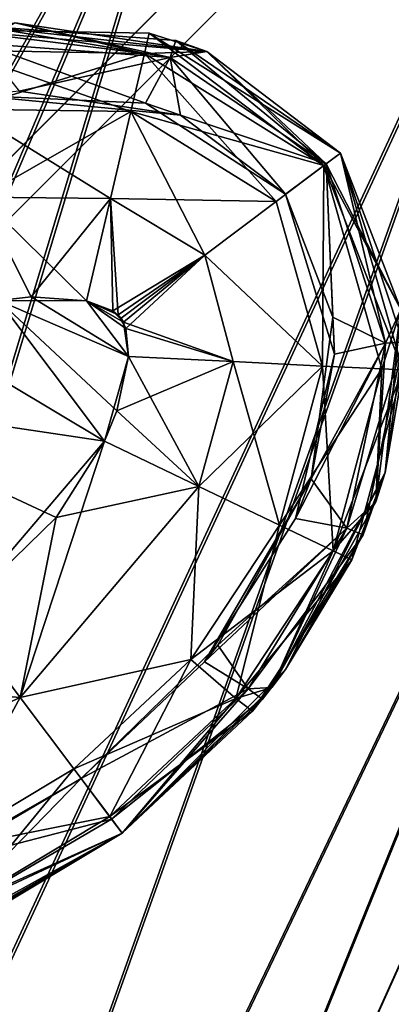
# Model space of a CAD drawing. Header units: metres. Extents: x 0 to 903, y -903 to 0.
# Tile 66 of 253: x 173 to 184, y -171 to -143. Entities that reach past the tile are written whole.
import ezdxf

# ---------------------------------------------------------------- set-up
doc = ezdxf.new("R2010")
doc.units = ezdxf.units.M

msp = doc.modelspace()

# ---------------------------------------------------------------- linework, layer by layer
at = {"layer": 'top0123413'}
for points in [[(599.026855, -599.023621, 106.499786), (74.938576, -244.304413, 117.34655), (244.305359, -74.93528, 117.346581)], [(74.938576, -244.304413, 117.34655), (75.496498, -229.329498, 117.524498), (244.305359, -74.93528, 117.346581)], [(244.305359, -74.93528, 117.346581), (75.496498, -229.329498, 117.524498), (229.33046, -75.495567, 117.524498)], [(75.496498, -229.329498, 117.524498), (213.60553, -77.537285, 117.693382), (229.33046, -75.495567, 117.524498)], [(229.476379, -77.234627, 120.501686), (76.680428, -244.304428, 120.325508), (244.305359, -76.679497, 120.325508)], [(76.680428, -244.304428, 120.325508), (592.962036, -609.72644, 109.443001), (244.305359, -76.679497, 120.325508)], [(77.234871, -229.483627, 120.501595), (76.680428, -244.304428, 120.325508), (229.476379, -77.234627, 120.501686)], [(79.254448, -213.927536, 120.668671), (77.234871, -229.483627, 120.501595), (229.476379, -77.234627, 120.501686)], [(229.476379, -77.234627, 120.501686), (213.92392, -79.254364, 120.668716), (79.254448, -213.927536, 120.668671)], [(75.496498, -229.329498, 117.524498), (77.538223, -213.604507, 117.693382), (213.60553, -77.537285, 117.693382)], [(77.538223, -213.604507, 117.693382), (197.676346, -81.181343, 117.845009), (213.60553, -77.537285, 117.693382)], [(213.92392, -79.254364, 120.668716), (82.865562, -198.143082, 120.818924), (79.254448, -213.927536, 120.668671)], [(213.92392, -79.254364, 120.668716), (198.150421, -82.862846, 120.818863), (82.865562, -198.143082, 120.818924)], [(77.538223, -213.604507, 117.693382), (81.182274, -197.6754, 117.845009), (197.676346, -81.181343, 117.845009)], [(81.182274, -197.6754, 117.845009), (181.883881, -86.467819, 117.974686), (197.676346, -81.181343, 117.845009)], [(198.150421, -82.862846, 120.818863), (182.520538, -88.095657, 120.947189), (82.865562, -198.143082, 120.818924)], [(81.182274, -197.6754, 117.845009), (86.46875, -181.88295, 117.974686), (181.883881, -86.467819, 117.974686)], [(86.46875, -181.88295, 117.974686), (166.368546, -93.45578, 118.079933), (181.883881, -86.467819, 117.974686)], [(82.865562, -198.143082, 120.818924), (182.520538, -88.095657, 120.947189), (88.099136, -182.513092, 120.947243)], [(182.520538, -88.095657, 120.947189), (167.182159, -95.003593, 121.051247), (88.099136, -182.513092, 120.947243)]]:
    msp.add_3dface(points, dxfattribs=at)
at = {"layer": 'top0123417'}
for points in [[(170.771164, -143.072144, 1336.627197), (172.588089, -142.86525, 1358.627197), (178.170822, -143.708801, 1358.627197)], [(176.491928, -143.174728, 1336.627197), (176.351959, -143.764359, 1333.572754), (170.771164, -143.072144, 1336.627197)], [(176.351959, -143.764359, 1333.572754), (170.869537, -143.669983, 1333.572754), (170.771164, -143.072144, 1336.627197)], [(176.491928, -143.174728, 1336.627197), (170.771164, -143.072144, 1336.627197), (178.170822, -143.708801, 1358.627197)], [(172.588623, -142.865234, 1980.627197), (170.869537, -143.669983, 1983.681641), (176.351959, -143.764359, 1983.681641)], [(171.555099, -142.958344, 1936.627197), (172.588089, -142.86525, 1958.627197), (178.170822, -143.708801, 1958.627197)], [(177.2715, -143.386215, 1936.627197), (177.102661, -143.87471, 1933.798706), (171.555099, -142.958344, 1936.627197)], [(177.102661, -143.87471, 1933.798706), (171.61087, -143.47197, 1933.798706), (171.555099, -142.958344, 1936.627197)], [(177.2715, -143.386215, 1936.627197), (171.555099, -142.958344, 1936.627197), (178.170822, -143.708801, 1958.627197)], [(172.588623, -142.865234, 1380.627197), (171.61087, -143.47197, 1383.455811), (177.102661, -143.87471, 1383.455811)], [(172.588089, -142.86525, 1958.627197), (172.588623, -142.865234, 1980.627197), (178.170746, -143.708664, 1980.627197)], [(172.588089, -142.86525, 1358.627197), (172.588623, -142.865234, 1380.627197), (178.170746, -143.708664, 1380.627197)], [(178.170822, -143.708801, 1958.627197), (172.588089, -142.86525, 1958.627197), (178.170746, -143.708664, 1980.627197)], [(178.170822, -143.708801, 1358.627197), (172.588089, -142.86525, 1358.627197), (178.170746, -143.708664, 1380.627197)], [(178.170746, -143.708664, 1980.627197), (172.588623, -142.865234, 1980.627197), (176.351959, -143.764359, 1983.681641)], [(178.170746, -143.708664, 1380.627197), (172.588623, -142.865234, 1380.627197), (177.102661, -143.87471, 1383.455811)], [(181.581482, -147.026199, 1333.57251), (176.351959, -143.764359, 1333.572754), (176.491928, -143.174728, 1336.627197)], [(182.065582, -146.661392, 1336.627197), (181.581482, -147.026199, 1333.57251), (176.491928, -143.174728, 1336.627197)], [(182.065582, -146.661392, 1336.627197), (176.491928, -143.174728, 1336.627197), (182.065582, -146.661392, 1358.627197)], [(176.491928, -143.174728, 1336.627197), (178.170822, -143.708801, 1358.627197), (182.065582, -146.661392, 1358.627197)], [(181.652908, -146.972366, 1933.798706), (177.102661, -143.87471, 1933.798706), (177.2715, -143.386215, 1936.627197)], [(182.065582, -146.661392, 1936.627197), (181.652908, -146.972366, 1933.798706), (177.2715, -143.386215, 1936.627197)], [(182.065582, -146.661392, 1936.627197), (177.2715, -143.386215, 1936.627197), (182.065582, -146.661392, 1958.627197)], [(177.2715, -143.386215, 1936.627197), (178.170822, -143.708801, 1958.627197), (182.065582, -146.661392, 1958.627197)], [(176.351959, -143.764359, 1333.572754), (175.955902, -145.455826, 1330.970337), (170.869537, -143.669983, 1333.572754)], [(175.955902, -145.455826, 1330.970337), (171.158173, -145.382996, 1330.970337), (170.869537, -143.669983, 1333.572754)], [(176.351959, -143.764359, 1983.681641), (170.869537, -143.669983, 1983.681641), (171.158173, -145.382996, 1986.284058)], [(176.38739, -145.211304, 1931.335693), (171.468872, -144.987274, 1931.335693), (171.61087, -143.47197, 1933.798706)], [(177.102661, -143.87471, 1933.798706), (176.38739, -145.211304, 1931.335693), (171.61087, -143.47197, 1933.798706)], [(177.102661, -143.87471, 1383.455811), (171.61087, -143.47197, 1383.455811), (172.704849, -144.861847, 1385.918701)], [(176.351959, -143.764359, 1983.681641), (171.158173, -145.382996, 1986.284058), (175.955902, -145.455826, 1986.284058)], [(177.102661, -143.87471, 1383.455811), (172.704849, -144.861847, 1385.918701), (177.409821, -145.558319, 1385.918701)], [(180.194275, -148.071548, 1330.970337), (175.955902, -145.455826, 1330.970337), (176.351959, -143.764359, 1333.572754)], [(181.581482, -147.026199, 1983.681885), (176.351959, -143.764359, 1983.681641), (175.955902, -145.455826, 1986.284058)], [(178.170746, -143.708664, 1980.627197), (176.351959, -143.764359, 1983.681641), (181.581482, -147.026199, 1983.681885)], [(181.581482, -147.026199, 1333.57251), (180.194275, -148.071548, 1330.970337), (176.351959, -143.764359, 1333.572754)], [(180.468323, -147.865036, 1931.335693), (176.38739, -145.211304, 1931.335693), (177.102661, -143.87471, 1933.798706)], [(178.170746, -143.708664, 1380.627197), (177.102661, -143.87471, 1383.455811), (181.652908, -146.972366, 1383.455688)], [(181.652908, -146.972366, 1933.798706), (180.468323, -147.865036, 1931.335693), (177.102661, -143.87471, 1933.798706)], [(181.652908, -146.972366, 1383.455688), (177.102661, -143.87471, 1383.455811), (177.409821, -145.558319, 1385.918701)], [(178.170822, -143.708801, 1958.627197), (178.170746, -143.708664, 1980.627197), (182.065582, -146.661392, 1980.627197)], [(178.170822, -143.708801, 1358.627197), (178.170746, -143.708664, 1380.627197), (182.065582, -146.661392, 1380.627197)], [(182.065582, -146.661392, 1980.627197), (178.170746, -143.708664, 1980.627197), (181.581482, -147.026199, 1983.681885)], [(182.065582, -146.661392, 1380.627197), (178.170746, -143.708664, 1380.627197), (181.652908, -146.972366, 1383.455688)], [(182.065582, -146.661392, 1958.627197), (178.170822, -143.708801, 1958.627197), (182.065582, -146.661392, 1980.627197)], [(182.065582, -146.661392, 1358.627197), (178.170822, -143.708801, 1358.627197), (182.065582, -146.661392, 1380.627197)], [(177.409821, -145.558319, 1385.918701), (172.704849, -144.861847, 1385.918701), (171.468872, -144.987274, 1931.335693)], [(176.38739, -145.211304, 1931.335693), (177.409821, -145.558319, 1385.918701), (171.468872, -144.987274, 1931.335693)], [(175.955902, -145.455826, 1330.970337), (175.362579, -147.989883, 1329.233276), (171.158173, -145.382996, 1330.970337)], [(175.362579, -147.989883, 1329.233276), (171.590576, -147.94931, 1329.233276), (171.158173, -145.382996, 1330.970337)], [(175.955902, -145.455826, 1986.284058), (171.158173, -145.382996, 1986.284058), (171.590576, -147.94931, 1988.021118)], [(177.409821, -145.558319, 1385.918701), (176.38739, -145.211304, 1931.335693), (180.468323, -147.865036, 1931.335693)], [(175.362579, -147.989883, 1988.021118), (175.955902, -145.455826, 1986.284058), (171.590576, -147.94931, 1988.021118)], [(178.116119, -149.637573, 1329.233398), (175.362579, -147.989883, 1329.233276), (175.955902, -145.455826, 1330.970337)], [(180.194275, -148.071548, 1986.284058), (175.955902, -145.455826, 1986.284058), (175.362579, -147.989883, 1988.021118)], [(180.194275, -148.071548, 1330.970337), (178.116119, -149.637573, 1329.233398), (175.955902, -145.455826, 1330.970337)], [(180.194275, -148.071548, 1986.284058), (181.581482, -147.026199, 1983.681885), (175.955902, -145.455826, 1986.284058)], [(180.468323, -147.865036, 1385.918701), (177.409821, -145.558319, 1385.918701), (180.468323, -147.865036, 1931.335693)], [(177.409821, -145.558319, 1385.918701), (180.468323, -147.865036, 1385.918701), (181.652908, -146.972366, 1383.455688)], [(182.065582, -146.661392, 1336.627197), (183.880951, -152.980164, 1336.627197), (181.581482, -147.026199, 1333.57251)], [(182.065582, -146.661392, 1980.627197), (181.581482, -147.026199, 1983.681885), (183.830429, -151.219223, 1980.627197)], [(181.652908, -146.972366, 1933.798706), (182.065582, -146.661392, 1936.627197), (183.376419, -152.200165, 1933.798706)], [(182.065582, -146.661392, 1380.627197), (181.652908, -146.972366, 1383.455688), (183.830429, -151.219223, 1380.627197)], [(182.065582, -146.661392, 1980.627197), (183.830429, -151.219223, 1980.627197), (182.065582, -146.661392, 1958.627197)], [(183.830429, -151.219223, 1980.627197), (183.830231, -151.219376, 1958.627197), (182.065582, -146.661392, 1958.627197)], [(182.065582, -146.661392, 1936.627197), (183.892532, -152.172516, 1936.627197), (183.376419, -152.200165, 1933.798706)], [(182.065582, -146.661392, 1380.627197), (183.830429, -151.219223, 1380.627197), (182.065582, -146.661392, 1358.627197)], [(183.830429, -151.219223, 1380.627197), (183.830231, -151.219376, 1358.627197), (182.065582, -146.661392, 1358.627197)], [(182.065582, -146.661392, 1958.627197), (183.830231, -151.219376, 1958.627197), (182.065582, -146.661392, 1936.627197)], [(183.830231, -151.219376, 1958.627197), (183.892532, -152.172516, 1936.627197), (182.065582, -146.661392, 1936.627197)], [(182.065582, -146.661392, 1358.627197), (183.830231, -151.219376, 1358.627197), (182.065582, -146.661392, 1336.627197)], [(183.830231, -151.219376, 1358.627197), (183.880951, -152.980164, 1336.627197), (182.065582, -146.661392, 1336.627197)], [(181.540482, -152.866714, 1330.970337), (180.194275, -148.071548, 1330.970337), (181.581482, -147.026199, 1333.57251)], [(181.581482, -147.026199, 1983.681885), (180.194275, -148.071548, 1986.284058), (181.540482, -152.866714, 1986.284058)], [(181.89444, -152.519333, 1931.335693), (180.468323, -147.865036, 1931.335693), (181.652908, -146.972366, 1933.798706)], [(180.468323, -147.865036, 1385.918701), (181.842697, -151.440735, 1385.918701), (181.652908, -146.972366, 1383.455688)], [(181.581482, -147.026199, 1333.57251), (183.275589, -152.952209, 1333.572754), (181.540482, -152.866714, 1330.970337)], [(183.275589, -152.952209, 1983.681641), (181.581482, -147.026199, 1983.681885), (181.540482, -152.866714, 1986.284058)], [(183.880951, -152.980164, 1336.627197), (183.275589, -152.952209, 1333.572754), (181.581482, -147.026199, 1333.57251)], [(181.581482, -147.026199, 1983.681885), (183.275589, -152.952209, 1983.681641), (183.830429, -151.219223, 1980.627197)], [(183.376419, -152.200165, 1933.798706), (181.89444, -152.519333, 1931.335693), (181.652908, -146.972366, 1933.798706)], [(181.652908, -146.972366, 1383.455688), (183.376419, -152.200165, 1383.455811), (183.830429, -151.219223, 1380.627197)], [(181.842697, -151.440735, 1385.918701), (183.376419, -152.200165, 1383.455811), (181.652908, -146.972366, 1383.455688)], [(174.666458, -150.96373, 1328.627197), (171.590576, -147.94931, 1329.233276), (175.362579, -147.989883, 1329.233276)], [(174.666458, -150.96373, 1328.627197), (172.105743, -150.960068, 1328.627197), (171.590576, -147.94931, 1329.233276)], [(171.590576, -147.94931, 1988.021118), (172.105743, -150.960068, 1988.627197), (173.050522, -150.851929, 1988.627197)], [(171.590576, -147.94931, 1988.021118), (173.050522, -150.851929, 1988.627197), (175.362579, -147.989883, 1988.021118)], [(173.050522, -150.851929, 1988.627197), (174.666458, -150.96373, 1988.627197), (175.362579, -147.989883, 1988.021118)], [(175.429581, -151.25946, 1328.627197), (174.666458, -150.96373, 1328.627197), (175.362579, -147.989883, 1329.233276)], [(175.362579, -147.989883, 1988.021118), (174.666458, -150.96373, 1988.627197), (175.588516, -151.379456, 1988.627197)], [(175.429581, -151.25946, 1328.627197), (175.362579, -147.989883, 1329.233276), (178.116119, -149.637573, 1329.233398)], [(178.116119, -149.637573, 1988.020996), (175.362579, -147.989883, 1988.021118), (175.588516, -151.379456, 1988.627197)], [(178.116119, -149.637573, 1988.020996), (180.194275, -148.071548, 1986.284058), (175.362579, -147.989883, 1988.021118)], [(180.468323, -147.865036, 1385.918701), (180.468323, -147.865036, 1931.335693), (181.842697, -151.440735, 1385.918701)], [(180.468323, -147.865036, 1931.335693), (181.89444, -152.519333, 1931.335693), (181.842697, -151.440735, 1385.918701)], [(178.116119, -149.637573, 1329.233398), (180.194275, -148.071548, 1330.970337), (181.540482, -152.866714, 1330.970337)], [(181.540482, -152.866714, 1986.284058), (180.194275, -148.071548, 1986.284058), (178.116119, -149.637573, 1988.020996)], [(175.676529, -151.475967, 1328.627197), (175.429581, -151.25946, 1328.627197), (178.116119, -149.637573, 1329.233398)], [(175.676529, -151.475967, 1988.627197), (178.116119, -149.637573, 1988.020996), (175.588516, -151.379456, 1988.627197)], [(175.676529, -151.475967, 1328.627197), (178.116119, -149.637573, 1329.233398), (175.745026, -151.587158, 1328.627197)], [(175.676529, -151.475967, 1988.627197), (175.816574, -151.77301, 1988.627197), (178.116119, -149.637573, 1988.020996)], [(178.116119, -149.637573, 1329.233398), (178.941055, -152.738602, 1329.233276), (175.745026, -151.587158, 1328.627197)], [(175.816574, -151.77301, 1988.627197), (178.941055, -152.738602, 1988.021118), (178.116119, -149.637573, 1988.020996)], [(178.941055, -152.738602, 1329.233276), (178.116119, -149.637573, 1329.233398), (181.540482, -152.866714, 1330.970337)], [(178.116119, -149.637573, 1988.020996), (178.941055, -152.738602, 1988.021118), (181.540482, -152.866714, 1986.284058)], [(175.890518, -152.588104, 1988.627197), (173.050522, -150.851929, 1988.627197), (172.105743, -150.960068, 1988.627197)], [(174.666458, -150.96373, 1988.627197), (173.050522, -150.851929, 1988.627197), (175.890518, -152.588104, 1988.627197)], [(172.105743, -150.960068, 1328.627197), (175.188248, -155.050629, 1328.627197), (166.081573, -153.697815, 1328.627197)], [(172.105743, -150.960068, 1988.627197), (169.571335, -151.698486, 1988.627197), (175.188248, -155.050629, 1988.627197)], [(175.890518, -152.588104, 1328.627197), (172.105743, -150.960068, 1328.627197), (174.666458, -150.96373, 1328.627197)], [(175.890518, -152.588104, 1328.627197), (175.552597, -154.172256, 1328.627197), (172.105743, -150.960068, 1328.627197)], [(175.552597, -154.172256, 1328.627197), (175.188248, -155.050629, 1328.627197), (172.105743, -150.960068, 1328.627197)], [(175.890518, -152.588104, 1988.627197), (172.105743, -150.960068, 1988.627197), (175.188248, -155.050629, 1988.627197)], [(175.745026, -151.587158, 1328.627197), (174.666458, -150.96373, 1328.627197), (175.429581, -151.25946, 1328.627197)], [(175.745026, -151.587158, 1328.627197), (175.890518, -152.588104, 1328.627197), (174.666458, -150.96373, 1328.627197)], [(175.588516, -151.379456, 1988.627197), (174.666458, -150.96373, 1988.627197), (175.816574, -151.77301, 1988.627197)], [(175.816574, -151.77301, 1988.627197), (174.666458, -150.96373, 1988.627197), (175.890518, -152.588104, 1988.627197)], [(175.676529, -151.475967, 1328.627197), (175.745026, -151.587158, 1328.627197), (175.429581, -151.25946, 1328.627197)], [(175.676529, -151.475967, 1988.627197), (175.588516, -151.379456, 1988.627197), (175.816574, -151.77301, 1988.627197)], [(183.830429, -151.219223, 1980.627197), (183.102615, -156.817596, 1980.627197), (183.830231, -151.219376, 1958.627197)], [(183.830429, -151.219223, 1380.627197), (183.102615, -156.817596, 1380.627197), (183.830231, -151.219376, 1358.627197)], [(183.830429, -151.219223, 1980.627197), (183.275589, -152.952209, 1983.681641), (183.102615, -156.817596, 1980.627197)], [(183.830429, -151.219223, 1380.627197), (183.376419, -152.200165, 1383.455811), (183.102615, -156.817596, 1380.627197)], [(183.102615, -156.817596, 1980.627197), (183.372406, -155.971069, 1958.627197), (183.830231, -151.219376, 1958.627197)], [(183.102615, -156.817596, 1380.627197), (183.372406, -155.971069, 1358.627197), (183.830231, -151.219376, 1358.627197)], [(183.830231, -151.219376, 1958.627197), (183.372406, -155.971069, 1958.627197), (183.892532, -152.172516, 1936.627197)], [(183.830231, -151.219376, 1358.627197), (183.372406, -155.971069, 1358.627197), (183.880951, -152.980164, 1336.627197)], [(175.188248, -155.050629, 1988.627197), (169.571335, -151.698486, 1988.627197), (166.081573, -153.697815, 1988.627197)], [(178.941055, -152.738602, 1329.233276), (175.890518, -152.588104, 1328.627197), (175.745026, -151.587158, 1328.627197)], [(181.842697, -151.440735, 1385.918701), (181.89444, -152.519333, 1931.335693), (181.215363, -156.155609, 1385.918701)], [(181.842697, -151.440735, 1385.918701), (181.215363, -156.155609, 1385.918701), (183.376419, -152.200165, 1383.455811)], [(175.816574, -151.77301, 1988.627197), (175.890518, -152.588104, 1988.627197), (178.941055, -152.738602, 1988.021118)], [(182.249893, -157.59024, 1933.798706), (180.754166, -157.309097, 1931.335693), (183.376419, -152.200165, 1933.798706)], [(180.754166, -157.309097, 1931.335693), (181.89444, -152.519333, 1931.335693), (183.376419, -152.200165, 1933.798706)], [(181.215363, -156.155609, 1385.918701), (182.249893, -157.59024, 1383.455811), (183.376419, -152.200165, 1383.455811)], [(183.376419, -152.200165, 1933.798706), (183.892532, -152.172516, 1936.627197), (182.249893, -157.59024, 1933.798706)], [(183.892532, -152.172516, 1936.627197), (182.728256, -157.785416, 1936.627197), (182.249893, -157.59024, 1933.798706)], [(183.376419, -152.200165, 1383.455811), (182.249893, -157.59024, 1383.455811), (183.102615, -156.817596, 1380.627197)], [(183.372406, -155.971069, 1958.627197), (182.728256, -157.785416, 1936.627197), (183.892532, -152.172516, 1936.627197)], [(181.89444, -152.519333, 1931.335693), (180.754166, -157.309097, 1931.335693), (181.215363, -156.155609, 1385.918701)], [(175.890518, -152.588104, 1988.627197), (175.188248, -155.050629, 1988.627197), (177.940384, -156.375687, 1988.021118)], [(175.552597, -154.172256, 1328.627197), (175.890518, -152.588104, 1328.627197), (178.941055, -152.738602, 1329.233276)], [(177.940384, -156.375687, 1329.233276), (175.552597, -154.172256, 1328.627197), (178.941055, -152.738602, 1329.233276)], [(175.890518, -152.588104, 1988.627197), (177.940384, -156.375687, 1988.021118), (178.941055, -152.738602, 1988.021118)], [(177.940384, -156.375687, 1329.233276), (178.941055, -152.738602, 1329.233276), (181.540482, -152.866714, 1330.970337)], [(178.941055, -152.738602, 1988.021118), (177.940384, -156.375687, 1988.021118), (180.288116, -157.498688, 1986.284058)], [(181.540482, -152.866714, 1330.970337), (180.288116, -157.498688, 1330.970337), (177.940384, -156.375687, 1329.233276)], [(178.941055, -152.738602, 1988.021118), (180.288116, -157.498688, 1986.284058), (181.540482, -152.866714, 1986.284058)], [(183.275589, -152.952209, 1333.572754), (180.288116, -157.498688, 1330.970337), (181.540482, -152.866714, 1330.970337)], [(181.540482, -152.866714, 1986.284058), (180.288116, -157.498688, 1986.284058), (181.855225, -158.248276, 1983.681641)], [(181.855225, -158.248276, 1983.681641), (183.275589, -152.952209, 1983.681641), (181.540482, -152.866714, 1986.284058)], [(183.275589, -152.952209, 1333.572754), (181.855225, -158.248276, 1333.572754), (180.288116, -157.498688, 1330.970337)], [(183.275589, -152.952209, 1333.572754), (183.880951, -152.980164, 1336.627197), (181.855225, -158.248276, 1333.572754)], [(183.275589, -152.952209, 1983.681641), (181.855225, -158.248276, 1983.681641), (183.102615, -156.817596, 1980.627197)], [(183.880951, -152.980164, 1336.627197), (182.402786, -158.507614, 1336.627197), (181.855225, -158.248276, 1333.572754)], [(183.372406, -155.971069, 1358.627197), (182.402786, -158.507614, 1336.627197), (183.880951, -152.980164, 1336.627197)], [(175.188248, -155.050629, 1328.627197), (173.779877, -157.28334, 1328.627197), (166.081573, -153.697815, 1328.627197)], [(166.081573, -153.697815, 1328.627197), (173.779877, -157.28334, 1328.627197), (170.896133, -160.086868, 1328.627197)], [(175.188248, -155.050629, 1988.627197), (166.081573, -153.697815, 1988.627197), (170.896133, -160.086868, 1988.627197)], [(177.940384, -156.375687, 1329.233276), (175.188248, -155.050629, 1328.627197), (175.552597, -154.172256, 1328.627197)], [(175.188248, -155.050629, 1988.627197), (170.896133, -160.086868, 1988.627197), (172.734375, -162.52626, 1988.021118)], [(175.188248, -155.050629, 1988.627197), (172.734375, -162.52626, 1988.021118), (177.940384, -156.375687, 1988.021118)], [(173.779877, -157.28334, 1328.627197), (175.188248, -155.050629, 1328.627197), (177.940384, -156.375687, 1329.233276)], [(183.102615, -156.817596, 1980.627197), (180.065475, -162.232254, 1980.627197), (183.372406, -155.971069, 1958.627197)], [(180.065475, -162.232254, 1980.627197), (180.466476, -161.706772, 1958.627197), (183.372406, -155.971069, 1958.627197)], [(183.102615, -156.817596, 1380.627197), (180.065475, -162.232254, 1380.627197), (183.372406, -155.971069, 1358.627197)], [(180.065475, -162.232254, 1380.627197), (180.466476, -161.706772, 1358.627197), (183.372406, -155.971069, 1358.627197)], [(183.372406, -155.971069, 1958.627197), (180.466476, -161.706772, 1958.627197), (182.728256, -157.785416, 1936.627197)], [(183.372406, -155.971069, 1358.627197), (180.466476, -161.706772, 1358.627197), (182.402786, -158.507614, 1336.627197)], [(181.215363, -156.155609, 1385.918701), (180.754166, -157.309097, 1931.335693), (178.100754, -161.479019, 1931.335693)], [(181.215363, -156.155609, 1385.918701), (178.100754, -161.479019, 1931.335693), (178.492966, -160.996445, 1385.918701)], [(181.215363, -156.155609, 1385.918701), (178.492966, -160.996445, 1385.918701), (182.249893, -157.59024, 1383.455811)], [(177.940384, -156.375687, 1329.233276), (177.702881, -161.417709, 1330.970337), (172.734375, -162.52626, 1329.233276)], [(172.734375, -162.52626, 1329.233276), (173.779877, -157.28334, 1328.627197), (177.940384, -156.375687, 1329.233276)], [(177.940384, -156.375687, 1988.021118), (172.734375, -162.52626, 1988.021118), (177.702881, -161.417709, 1986.284058)], [(180.288116, -157.498688, 1330.970337), (177.702881, -161.417709, 1330.970337), (177.940384, -156.375687, 1329.233276)], [(177.940384, -156.375687, 1988.021118), (177.702881, -161.417709, 1986.284058), (180.288116, -157.498688, 1986.284058)], [(183.102615, -156.817596, 1980.627197), (181.855225, -158.248276, 1983.681641), (180.065475, -162.232254, 1980.627197)], [(183.102615, -156.817596, 1380.627197), (182.249893, -157.59024, 1383.455811), (180.065475, -162.232254, 1380.627197)], [(170.896133, -160.086868, 1328.627197), (173.779877, -157.28334, 1328.627197), (172.734375, -162.52626, 1329.233276)], [(178.100754, -161.479019, 1931.335693), (180.754166, -157.309097, 1931.335693), (182.249893, -157.59024, 1933.798706)], [(181.855225, -158.248276, 1333.572754), (177.702881, -161.417709, 1330.970337), (180.288116, -157.498688, 1330.970337)], [(180.288116, -157.498688, 1986.284058), (177.702881, -161.417709, 1986.284058), (179.022415, -162.547424, 1983.681641)], [(179.373352, -162.268433, 1933.798706), (178.100754, -161.479019, 1931.335693), (182.249893, -157.59024, 1933.798706)], [(178.492966, -160.996445, 1385.918701), (179.373352, -162.268433, 1383.455811), (182.249893, -157.59024, 1383.455811)], [(180.288116, -157.498688, 1986.284058), (179.022415, -162.547424, 1983.681641), (181.855225, -158.248276, 1983.681641)], [(182.249893, -157.59024, 1933.798706), (182.728256, -157.785416, 1936.627197), (179.373352, -162.268433, 1933.798706)], [(182.249893, -157.59024, 1383.455811), (179.373352, -162.268433, 1383.455811), (180.065475, -162.232254, 1380.627197)], [(182.728256, -157.785416, 1936.627197), (179.796432, -162.5672, 1936.627197), (179.373352, -162.268433, 1933.798706)], [(180.466476, -161.706772, 1958.627197), (179.796432, -162.5672, 1936.627197), (182.728256, -157.785416, 1936.627197)], [(181.855225, -158.248276, 1333.572754), (179.022415, -162.547424, 1333.572754), (177.702881, -161.417709, 1330.970337)], [(181.855225, -158.248276, 1333.572754), (182.402786, -158.507614, 1336.627197), (179.022415, -162.547424, 1333.572754)], [(181.855225, -158.248276, 1983.681641), (179.022415, -162.547424, 1983.681641), (180.065475, -162.232254, 1980.627197)], [(182.402786, -158.507614, 1336.627197), (179.502808, -162.918274, 1336.627197), (179.022415, -162.547424, 1333.572754)], [(180.466476, -161.706772, 1358.627197), (179.502808, -162.918274, 1336.627197), (182.402786, -158.507614, 1336.627197)], [(165.387131, -165.835373, 1329.233276), (170.896133, -160.086868, 1328.627197), (172.734375, -162.52626, 1329.233276)], [(170.896133, -160.086868, 1988.627197), (167.406357, -162.086197, 1988.627197), (172.734375, -162.52626, 1988.021118)], [(178.492966, -160.996445, 1385.918701), (174.506699, -164.879044, 1931.335693), (174.506485, -164.879196, 1385.918701)], [(178.492966, -160.996445, 1385.918701), (174.506485, -164.879196, 1385.918701), (179.373352, -162.268433, 1383.455811)], [(178.100754, -161.479019, 1931.335693), (174.506699, -164.879044, 1931.335693), (178.492966, -160.996445, 1385.918701)], [(177.702881, -161.417709, 1330.970337), (174.300537, -164.604614, 1330.970337), (172.734375, -162.52626, 1329.233276)], [(172.734375, -162.52626, 1988.021118), (174.300537, -164.604614, 1986.284058), (177.702881, -161.417709, 1986.284058)], [(179.022415, -162.547424, 1333.572754), (174.300537, -164.604614, 1330.970337), (177.702881, -161.417709, 1330.970337)], [(177.702881, -161.417709, 1986.284058), (174.300537, -164.604614, 1986.284058), (175.345947, -165.991898, 1983.681641)], [(177.702881, -161.417709, 1986.284058), (175.345947, -165.991898, 1983.681641), (179.022415, -162.547424, 1983.681641)], [(174.506699, -164.879044, 1931.335693), (178.100754, -161.479019, 1931.335693), (179.373352, -162.268433, 1933.798706)], [(180.065475, -162.232254, 1980.627197), (175.710693, -166.475922, 1980.627197), (180.466476, -161.706772, 1958.627197)], [(175.710693, -166.475922, 1980.627197), (175.710693, -166.475922, 1958.627197), (180.466476, -161.706772, 1958.627197)], [(180.065475, -162.232254, 1380.627197), (175.710693, -166.475922, 1380.627197), (180.466476, -161.706772, 1358.627197)], [(175.710693, -166.475922, 1380.627197), (175.710693, -166.475922, 1358.627197), (180.466476, -161.706772, 1358.627197)], [(180.466476, -161.706772, 1958.627197), (175.710693, -166.475922, 1958.627197), (179.796432, -162.5672, 1936.627197)], [(180.466476, -161.706772, 1358.627197), (175.710693, -166.475922, 1358.627197), (179.502808, -162.918274, 1336.627197)], [(172.734375, -162.52626, 1988.021118), (167.406357, -162.086197, 1988.627197), (165.387131, -165.835373, 1988.021118)], [(174.506485, -164.879196, 1385.918701), (175.399231, -166.063614, 1383.455688), (179.373352, -162.268433, 1383.455811)], [(175.399231, -166.063614, 1933.798706), (174.506699, -164.879044, 1931.335693), (179.373352, -162.268433, 1933.798706)], [(179.373352, -162.268433, 1933.798706), (179.796432, -162.5672, 1936.627197), (175.399231, -166.063614, 1933.798706)], [(179.373352, -162.268433, 1383.455811), (175.399231, -166.063614, 1383.455688), (175.710693, -166.475922, 1380.627197)], [(180.065475, -162.232254, 1980.627197), (179.022415, -162.547424, 1983.681641), (175.710693, -166.475922, 1980.627197)], [(180.065475, -162.232254, 1380.627197), (179.373352, -162.268433, 1383.455811), (175.710693, -166.475922, 1380.627197)], [(165.387131, -165.835373, 1329.233276), (172.734375, -162.52626, 1329.233276), (170.299301, -166.99678, 1330.970337)], [(170.299301, -166.99678, 1986.284058), (172.734375, -162.52626, 1988.021118), (165.387131, -165.835373, 1988.021118)], [(172.734375, -162.52626, 1329.233276), (174.300537, -164.604614, 1330.970337), (170.299301, -166.99678, 1330.970337)], [(174.300537, -164.604614, 1986.284058), (172.734375, -162.52626, 1988.021118), (170.299301, -166.99678, 1986.284058)], [(175.345947, -165.991898, 1333.572754), (174.300537, -164.604614, 1330.970337), (179.022415, -162.547424, 1333.572754)], [(179.022415, -162.547424, 1333.572754), (179.502808, -162.918274, 1336.627197), (175.345947, -165.991898, 1333.572754)], [(179.022415, -162.547424, 1983.681641), (175.345947, -165.991898, 1983.681641), (175.710693, -166.475922, 1980.627197)], [(179.796432, -162.5672, 1936.627197), (175.71022, -166.476273, 1936.627197), (175.399231, -166.063614, 1933.798706)], [(175.710693, -166.475922, 1958.627197), (175.71022, -166.476273, 1936.627197), (179.796432, -162.5672, 1936.627197)], [(179.502808, -162.918274, 1336.627197), (175.710693, -166.475922, 1336.627197), (175.345947, -165.991898, 1333.572754)], [(175.710693, -166.475922, 1358.627197), (175.710693, -166.475922, 1336.627197), (179.502808, -162.918274, 1336.627197)], [(174.300537, -164.604614, 1330.970337), (175.345947, -165.991898, 1333.572754), (170.299301, -166.99678, 1330.970337)], [(171.021561, -168.576584, 1983.681641), (174.300537, -164.604614, 1986.284058), (170.299301, -166.99678, 1986.284058)], [(175.345947, -165.991898, 1983.681641), (174.300537, -164.604614, 1986.284058), (171.021561, -168.576584, 1983.681641)], [(174.506699, -164.879044, 1931.335693), (169.675064, -167.640778, 1385.918701), (174.506485, -164.879196, 1385.918701)], [(174.506699, -164.879044, 1931.335693), (170.247604, -167.396561, 1931.335693), (169.675064, -167.640778, 1385.918701)], [(170.655563, -168.837509, 1383.455811), (174.506485, -164.879196, 1385.918701), (169.675064, -167.640778, 1385.918701)], [(170.247604, -167.396561, 1931.335693), (174.506699, -164.879044, 1931.335693), (175.399231, -166.063614, 1933.798706)], [(175.399231, -166.063614, 1383.455688), (174.506485, -164.879196, 1385.918701), (170.655563, -168.837509, 1383.455811)], [(170.299301, -166.99678, 1330.970337), (175.345947, -165.991898, 1333.572754), (171.021561, -168.576584, 1333.572754)], [(175.345947, -165.991898, 1333.572754), (175.710693, -166.475922, 1336.627197), (171.021561, -168.576584, 1333.572754)], [(175.710693, -166.475922, 1980.627197), (175.345947, -165.991898, 1983.681641), (171.021561, -168.576584, 1983.681641)], [(170.655563, -168.837509, 1933.798706), (170.247604, -167.396561, 1931.335693), (175.399231, -166.063614, 1933.798706)], [(175.399231, -166.063614, 1933.798706), (175.71022, -166.476273, 1936.627197), (170.655563, -168.837509, 1933.798706)], [(175.710693, -166.475922, 1380.627197), (175.399231, -166.063614, 1383.455688), (170.655563, -168.837509, 1383.455811)], [(170.431107, -169.492355, 1980.627197), (169.815445, -169.733002, 1958.627197), (175.710693, -166.475922, 1958.627197)], [(170.431107, -169.492355, 1380.627197), (169.815445, -169.733002, 1358.627197), (175.710693, -166.475922, 1358.627197)], [(175.710693, -166.475922, 1958.627197), (169.815445, -169.733002, 1958.627197), (175.71022, -166.476273, 1936.627197)], [(175.710693, -166.475922, 1358.627197), (169.815445, -169.733002, 1358.627197), (175.710693, -166.475922, 1336.627197)], [(169.815445, -169.733002, 1358.627197), (171.245636, -169.140579, 1336.627197), (175.710693, -166.475922, 1336.627197)], [(169.815445, -169.733002, 1958.627197), (170.826111, -169.326553, 1936.627197), (175.71022, -166.476273, 1936.627197)], [(175.710693, -166.475922, 1980.627197), (170.431107, -169.492355, 1980.627197), (175.710693, -166.475922, 1958.627197)], [(175.710693, -166.475922, 1380.627197), (170.431107, -169.492355, 1380.627197), (175.710693, -166.475922, 1358.627197)], [(170.431107, -169.492355, 1980.627197), (175.710693, -166.475922, 1980.627197), (171.021561, -168.576584, 1983.681641)], [(170.431107, -169.492355, 1380.627197), (175.710693, -166.475922, 1380.627197), (170.655563, -168.837509, 1383.455811)], [(175.71022, -166.476273, 1936.627197), (170.826111, -169.326553, 1936.627197), (170.655563, -168.837509, 1933.798706)], [(171.021561, -168.576584, 1333.572754), (175.710693, -166.475922, 1336.627197), (171.245636, -169.140579, 1336.627197)]]:
    msp.add_3dface(points, dxfattribs=at)
at = {"layer": 'top0123427'}
for points in [[(169.01384, -129.956253, 1781.330688), (178.212982, -133.860992, 1778.627319), (143.623993, -195.770035, 1780.167969)], [(143.705307, -195.80455, 1817.122925), (178.300964, -133.898331, 1818.627197), (169.090027, -129.988586, 1815.971558)], [(143.623993, -195.770035, 1780.167969), (178.212982, -133.860992, 1778.627319), (150.665878, -198.759079, 1778.627319)], [(143.705307, -195.80455, 1817.122925), (150.75386, -198.796432, 1818.627075), (178.300964, -133.898331, 1818.627197)], [(178.212982, -133.860992, 1778.627319), (157.714447, -201.750961, 1780.13147), (150.665878, -198.759079, 1778.627319)], [(150.75386, -198.796432, 1818.627075), (157.795715, -201.785461, 1817.086426), (178.300964, -133.898331, 1818.627197)], [(178.212982, -133.860992, 1778.627319), (187.423935, -137.770721, 1781.282837), (157.714447, -201.750961, 1780.13147)], [(178.300964, -133.898331, 1818.627197), (157.795715, -201.785461, 1817.086426), (187.500122, -137.80307, 1815.923828)], [(187.423935, -137.770721, 1781.282837), (163.696625, -204.290207, 1784.451416), (157.714447, -201.750961, 1780.13147)], [(157.795715, -201.785461, 1817.086426), (163.758835, -204.316605, 1812.735474), (187.500122, -137.80307, 1815.923828)], [(187.423935, -137.770721, 1781.282837), (194.178589, -140.637863, 1788.585815), (163.696625, -204.290207, 1784.451416)], [(187.500122, -137.80307, 1815.923828), (163.758835, -204.316605, 1812.735474), (194.22258, -140.65654, 1808.585815)], [(194.178589, -140.637863, 1788.585815), (167.701691, -205.990234, 1790.929443), (163.696625, -204.290207, 1784.451416)], [(163.758835, -204.316605, 1812.735474), (167.735352, -206.004517, 1806.236694), (194.22258, -140.65654, 1808.585815)], [(194.178589, -140.637863, 1788.585815), (196.667068, -141.694138, 1798.579468), (167.701691, -205.990234, 1790.929443)], [(194.22258, -140.65654, 1808.585815), (167.735352, -206.004517, 1806.236694), (196.667068, -141.694138, 1798.579468)], [(196.667068, -141.694138, 1798.579468), (169.119965, -206.592239, 1798.579468), (167.701691, -205.990234, 1790.929443)], [(167.735352, -206.004517, 1806.236694), (169.119965, -206.592239, 1798.579468), (196.667068, -141.694138, 1798.579468)]]:
    msp.add_3dface(points, dxfattribs=at)

doc.saveas('drawing.dxf')
